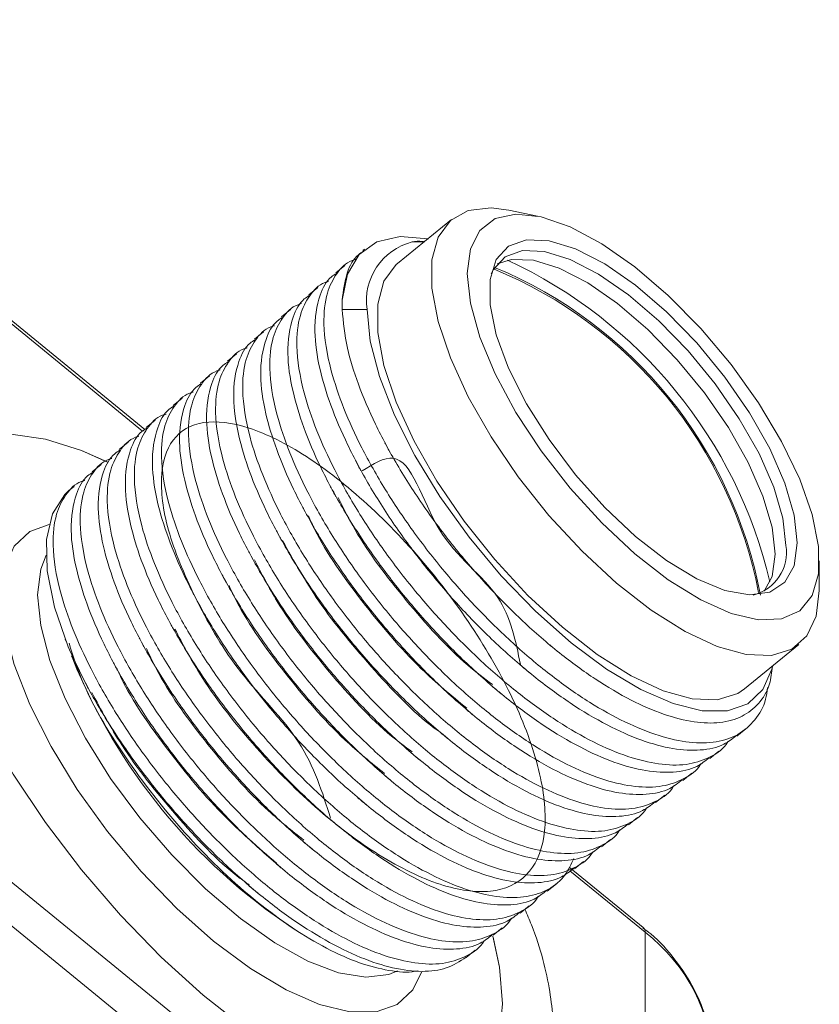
# Model space of a CAD drawing. Header units: millimetres. Extents: x 0 to 420, y 0 to 297.
# Tile 65 of 81: x 353 to 361, y 170 to 180. Entities that reach past the tile are written whole.
import ezdxf

# ---------------------------------------------------------------- set-up
doc = ezdxf.new("R2010")
doc.units = ezdxf.units.MM

msp = doc.modelspace()

# ---------------------------------------------------------------- linework, layer by layer
at = {"color": 8, "linetype": 'Continuous', "lineweight": 15}
for p, q in [((349.40036732, 179.70506806), (354.3212674, 175.68695232)), ((359.24096366, 170.77861554), (358.50542739, 171.37921092))]:
    msp.add_line(p, q, dxfattribs=at)
at = {"color": 7, "linetype": 'Continuous', "lineweight": 15}
for p, q in [((354.34394767, 175.70249294), (349.42971733, 179.71516257)), ((358.18897305, 177.79273879), (357.90611501, 177.85046346)), ((357.34674204, 177.75990861), (356.81640824, 177.32686942)), ((355.01600551, 169.65462615), (345.36399788, 177.5358843)), ((356.95935455, 177.53825092), (357.07905687, 177.54133842)), ((356.49501745, 177.46788313), (356.47760027, 177.45366129)), ((345.19031072, 177.24976308), (354.84231835, 169.36850493)), ((356.30081531, 177.30930915), (356.21243337, 177.23714169)), ((356.03565895, 177.09279816), (355.94726647, 177.0206221)), ((355.77049205, 176.87627857), (355.68211011, 176.80411111)), ((356.51860915, 176.8762926), (356.27407313, 176.8762926)), ((355.50532515, 176.65975898), (355.41694321, 176.58759152)), ((355.24015826, 176.44323938), (355.15177632, 176.37107192)), ((354.97499136, 176.22671979), (354.88660942, 176.15455233)), ((354.70982446, 176.0102002), (354.62144252, 175.93803273)), ((354.4446681, 175.79368921), (354.35627562, 175.72151314)), ((354.1795012, 175.57716961), (354.09111926, 175.50500215)), ((353.91433431, 175.36065002), (353.82595237, 175.28848256)), ((353.64916741, 175.14413042), (353.59970808, 175.10374487)), ((360.94686789, 174.12651699), (360.94686789, 174.41520404)), ((353.56220266, 173.6500845), (353.56924645, 173.63154678)), ((353.57097447, 173.63218342), (353.59233238, 173.5731075)), ((360.21596778, 173.16350214), (360.74630157, 173.59654133)), ((353.62440087, 173.48630811), (353.63619145, 173.45528572)), ((360.13987164, 172.69792413), (360.22825358, 172.7700916)), ((359.87470474, 172.48140454), (359.96308669, 172.553572)), ((359.60953785, 172.26488495), (359.69793033, 172.33706101)), ((359.34438149, 172.04837396), (359.43276343, 172.12054142)), ((359.07921459, 171.83185436), (359.16759653, 171.90402183)), ((358.81404769, 171.61533477), (358.90242963, 171.68750223)), ((358.54888079, 171.39881518), (358.63726274, 171.47098264)), ((359.22343057, 170.82496218), (358.49784623, 171.4174314)), ((358.2837139, 171.18229558), (358.37210637, 171.25447165)), ((358.018547, 170.96577599), (358.10693948, 171.03795205)), ((355.78668171, 170.82162574), (355.85753583, 170.7767778)), ((357.75339064, 170.749265), (357.84177258, 170.82143246)), ((359.24096366, 163.12089474), (359.24096366, 170.77861554)), ((357.4882132, 170.5327368), (357.57660568, 170.60491287))]:
    msp.add_line(p, q, dxfattribs=at)
at = {"color": 7, "linetype": 'Continuous', "lineweight": 15, "flags": 128}
for points in [[(360.94686789, 174.12651699), (360.9163325, 173.87442329), (360.8256957, 173.68031248), (360.67787089, 173.5504208), (360.47762068, 173.48891113), (360.23136718, 173.49776972), (359.947034, 173.57671166), (359.63376175, 173.72319376), (359.3016077, 173.93251785), (358.96126136, 174.19794695), (358.62365457, 174.51095047), (358.29963487, 174.86147954), (357.99962306, 175.23825521), (357.73326025, 175.62916852), (357.5091075, 176.02166335), (357.33436667, 176.40311493), (357.21465382, 176.76127719), (357.15382011, 177.08462261), (357.15382011, 177.36276799), (357.21465382, 177.586767), (357.33436667, 177.7494241), (357.5091075, 177.84551393), (357.73326025, 177.87194473), (357.90611501, 177.85046346)], [(357.49971929, 177.22994155), (357.53087108, 177.47080492), (357.62318322, 177.65210675), (357.77333137, 177.76727965), (357.97588385, 177.81216946), (358.22352293, 177.78514702), (358.50729766, 177.68718987), (358.81694529, 177.5218435), (359.14128109, 177.29508367), (359.46858298, 177.01509698), (359.78701823, 176.69201416), (360.08508074, 176.33750569), (360.35199673, 175.96438607), (360.57811457, 175.58614062), (360.75526831, 175.21643941), (360.87705163, 174.86864689), (360.93906545, 174.55533155), (360.93906545, 174.28781855), (360.87705163, 174.07577254), (360.75526831, 173.92686212), (360.57811457, 173.84646743), (360.35199673, 173.83749517), (360.08508074, 173.90027115), (359.78701823, 174.0325188), (359.46858298, 174.22946672), (359.14128109, 174.48399503), (358.81694529, 174.78689774), (358.50729766, 175.12723123), (358.22352293, 175.49270567), (357.97588385, 175.87009376), (357.77333137, 176.24576831), (357.62318322, 176.60614539), (357.53087108, 176.93820047), (357.49971929, 177.22994155)], [(356.27428914, 176.96828472), (356.32634576, 177.22378635), (356.44082187, 177.41645742), (356.61425615, 177.54048326), (356.84141713, 177.59210537), (357.11543487, 177.56977626), (357.11942828, 177.56897142)], [(360.73136578, 174.59117031), (360.70049322, 174.36853938), (360.60914519, 174.2054355), (360.46106224, 174.10853782), (360.26230297, 174.08181118), (360.02100699, 174.12635558), (359.74705775, 174.24033743), (359.45165575, 174.41910143), (359.14691296, 174.65531684), (358.84529431, 174.93932598), (358.55914882, 175.25949695), (358.30019331, 175.60271837), (358.079033, 175.95493703), (357.9047189, 176.30173866), (357.78438438, 176.62892428), (357.72296061, 176.92309522), (357.72296061, 177.17221229), (357.78438438, 177.36607751), (357.9047189, 177.49674703), (358.079033, 177.55887951), (358.30019331, 177.54992532), (358.55914882, 177.47025126), (358.84529431, 177.32311899), (359.14691296, 177.11456025), (359.45165575, 176.85310582), (359.74705775, 176.54945855), (360.02100699, 176.21605892), (360.26230297, 175.866543), (360.46106224, 175.51523054), (360.60914519, 175.17649701), (360.70049322, 174.86421865), (360.73136578, 174.59117031)], [(360.61982942, 174.56676604), (360.58979452, 174.83242063), (360.50092262, 175.13624695), (360.35684362, 175.46580994), (360.16346861, 175.80761188), (359.92870539, 176.14766446), (359.66216346, 176.47204364), (359.3747641, 176.76747038), (359.07826628, 177.02184837), (358.78481358, 177.22476295), (358.50641784, 177.36790704), (358.25447452, 177.445421), (358.03929905, 177.45413354), (357.86970014, 177.39368647), (357.75262673, 177.26655205), (357.73248053, 177.22560798)], [(360.21596778, 173.16350214), (360.1475371, 173.11738162), (359.94728689, 173.05587194), (359.70103339, 173.06473054), (359.41670021, 173.14367247), (359.10342795, 173.29015457), (358.77127391, 173.49947866), (358.43092757, 173.76490776), (358.09332078, 174.07791129), (357.76930107, 174.42844035), (357.46928927, 174.80521602), (357.20292646, 175.19612933), (356.97877371, 175.58862416), (356.80403288, 175.97007574), (356.68432002, 176.328238), (356.62348631, 176.65158342), (356.62348631, 176.92972881), (356.68432002, 177.15372781), (356.80403288, 177.31638491), (356.81640824, 177.32686942)], [(360.51376687, 174.48016164), (360.48373197, 174.74581623), (360.39486008, 175.04964255), (360.25078107, 175.37920554), (360.05740606, 175.72100749), (359.82264285, 176.06106006), (359.55610091, 176.38543924), (359.26870155, 176.68086599), (358.97220374, 176.93524397), (358.67875104, 177.13815855), (358.4003553, 177.28130264), (358.14841198, 177.35881661), (357.93323651, 177.36752914), (357.79145978, 177.3235259)], [(356.51860915, 176.8762926), (356.54895488, 176.56831916), (356.63908065, 176.22014374), (356.78623637, 175.84234318), (356.98595448, 175.44640209), (357.2321711, 175.04434292), (357.5173999, 174.64839049), (357.83297443, 174.27057188), (358.16931154, 173.92236379), (358.51618538, 173.61435265), (358.86306448, 173.35588621), (359.19939633, 173.15483263), (359.51497612, 173.01728797), (359.80020492, 172.9474385), (360.04641627, 172.94741013), (360.24613965, 173.01719095), (360.39329537, 173.1546742), (360.48341587, 173.35567119), (360.49124465, 173.388277)], [(355.32535284, 169.83925836), (354.91270885, 170.16388489), (354.50226177, 170.53590096), (354.10276233, 170.94737843), (353.72272946, 171.38953757), (353.37026064, 171.85295783), (353.05286853, 172.32776283), (352.7773177, 172.80383541), (352.54947711, 173.27103273), (352.37420944, 173.71938413), (352.25524732, 174.13934276), (352.19512484, 174.52195764), (352.19512484, 174.85907149), (352.25524732, 175.14350145), (352.37420944, 175.36918524), (352.54947711, 175.53131023), (352.7773177, 175.62642096), (353.05286853, 175.65249655), (353.37026064, 175.60897432), (353.72272946, 175.49678852), (353.98505145, 175.37925548)], [(353.97430927, 175.3845731), (353.72272946, 175.49678852), (353.37026064, 175.60897432), (353.05286853, 175.65249655), (352.7773177, 175.62642096), (352.54947711, 175.53131023), (352.37420944, 175.36918524), (352.25524732, 175.14350145), (352.19512484, 174.85907149), (352.19512484, 174.52195764), (352.25524732, 174.13934276), (352.37420944, 173.71938413), (352.54947711, 173.27103273), (352.7773177, 172.80383541), (353.05286853, 172.32776283), (353.37026064, 171.85295783), (353.72272946, 171.38953757), (354.10276233, 170.94737843), (354.50226177, 170.53590096), (354.91270885, 170.16388489), (355.32535284, 169.83925836)], [(353.59233238, 173.5731075), (353.45908512, 173.96368057), (353.38783061, 174.31824926), (353.38073413, 174.62602606), (353.43800643, 174.87766029), (353.55791421, 175.06548757), (353.59970808, 175.10374487)], [(360.40764638, 174.11953899), (360.48373197, 174.26355649), (360.51376687, 174.48016164)], [(357.8444331, 170.07762381), (357.81429283, 170.43844949), (357.75111998, 170.74205734)], [(357.75389113, 170.73114071), (357.81429283, 170.43844949), (357.8444331, 170.07762381)], [(357.8444331, 170.07762381), (357.81429283, 169.76601965)], [(357.81429283, 169.76601965), (357.8444331, 170.07762381), (357.8444331, 170.07762381)]]:
    msp.add_lwpolyline(points, dxfattribs=at)
at = {"color": 8, "linetype": 'Continuous', "lineweight": 15, "flags": 128}
for points in [[(357.05188269, 170.38848553), (356.96786821, 170.21338053), (356.81484881, 170.07042702), (356.60717548, 169.99786443), (356.35115972, 169.9978984), (356.05456708, 170.07053221), (355.72642752, 170.21354527), (355.37669824, 170.42260932), (355.01600551, 170.6913659), (354.65531805, 171.01164569), (354.30558877, 171.37371809), (353.97744394, 171.76658802), (353.68085657, 172.1783099), (353.42483554, 172.59637487), (353.21716221, 173.00808495), (353.06414808, 173.40092734), (352.97043456, 173.76297007), (352.93888238, 174.08320619), (352.97043456, 174.35191071), (353.06414808, 174.56091162), (353.21716221, 174.70386943), (353.40459452, 174.77295939)], [(353.37640881, 174.47073963), (353.32297188, 174.33529128), (353.29243121, 174.08320619)], [(353.29243121, 174.08320619), (353.32297188, 173.7812414), (353.41360867, 173.4391133), (353.56142821, 173.06781596), (353.76168369, 172.67927704), (354.00793192, 172.28598787), (354.2922651, 171.90059052), (354.60554262, 171.53546915), (354.9376914, 171.20236288), (355.27803774, 170.91197863), (355.6156498, 170.6736384), (355.93966423, 170.49502114), (356.23967604, 170.38185304), (356.50604412, 170.33776984), (356.73019687, 170.36420494), (356.81710894, 170.39990138)]]:
    msp.add_lwpolyline(points, dxfattribs=at)
at = {"color": 7, "linetype": 'Continuous', "lineweight": 15}
for centre, radius, start, end in [((357.10593455, 176.96294714), 0.59368353, 104.294099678, 188.392923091), ((355.93336441, 173.136205), 4.65657325, 13.352484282, 65.113624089), ((356.12253504, 173.28896567), 4.30792632, 10.924147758, 67.698778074), ((356.10104089, 173.27676371), 4.34470221, 10.667536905, 67.45933098), ((360.19579945, 174.49807639), 0.42955754, 284.026799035, 9.201550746), ((358.99814899, 175.6387304), 5.78947488, 202.156662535, 236.309404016), ((359.18623039, 170.7843995), 0.05503803, 353.967642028, 47.475957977), ((358.20466932, 169.42696383), 1.70319356, 1.273309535, 52.523072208)]:
    msp.add_arc(centre, radius, start, end, dxfattribs=at)
for points, knots in [([(357.07806115, 177.54052337), (357.0743672, 177.54148323), (357.02747161, 177.55366891), (356.99201669, 177.54564385), (356.95935455, 177.53825092)], [0, 0, 0, 0, 0.0787696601, 1, 1, 1, 1]), ([(356.48303721, 177.44681747), (356.46633048, 177.43633023), (356.39280409, 177.39017585), (356.31101642, 177.23872655), (356.28689674, 177.06112099), (356.27428914, 176.96828472)], [0, 0, 0, 0, 0.1230668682, 0.5416179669, 1, 1, 1, 1]), ([(360.43959369, 173.17640359), (360.43473127, 173.13688608), (360.41874285, 173.006946), (360.32091079, 172.84999877), (360.16108578, 172.70571027), (359.94312861, 172.63236972), (359.68288268, 172.62833597), (359.3804382, 172.6941225), (359.05030564, 172.82638799), (358.69574445, 173.02385033), (358.33328599, 173.27741017), (357.96633246, 173.58417759), (357.6110236, 173.92923127), (357.27129888, 174.3092458), (356.96271772, 174.70648861), (356.68872225, 175.11708175), (356.46107496, 175.52123592), (356.281935, 175.91458539), (356.14113151, 176.33350428), (356.08020519, 176.72371658), (356.11396989, 177.03441713), (356.21635477, 177.23492923), (356.31475375, 177.34202186), (356.39515434, 177.36472164), (356.40659863, 177.36795275)], [0, 0, 0, 0, 0.0203038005, 0.0667622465, 0.114567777, 0.1610266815, 0.2088326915, 0.2552898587, 0.3030950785, 0.3495531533, 0.3973585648, 0.4438156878, 0.491620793, 0.538078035, 0.5858828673, 0.6323412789, 0.6801470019, 0.726604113, 0.7744083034, 0.8419556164, 0.8978009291, 0.9442593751, 0.9920658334, 1, 1, 1, 1]), ([(356.21787031, 177.23029788), (356.20113564, 177.21983981), (356.12748636, 177.17381389), (356.03838645, 176.99929102), (355.9894947, 176.70038635), (356.04211724, 176.31941271), (356.15615163, 175.94021831), (356.31962931, 175.55600866), (356.53662584, 175.15092009), (356.79711, 174.74350161), (357.09951163, 174.33897159), (357.42963582, 173.95587647), (357.78419833, 173.59826178), (358.14665369, 173.28257606), (358.51362391, 173.01239788), (358.86893358, 172.80085416), (359.20857565, 172.65017141), (359.51754727, 172.56656412), (359.79001952, 172.55383665), (360.00012674, 172.59705158), (360.09578605, 172.67378048), (360.13442943, 172.70477655)], [0, 0, 0, 0, 0.016018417, 0.0704970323, 0.1474734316, 0.2111158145, 0.2640600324, 0.3185398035, 0.3714845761, 0.4259644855, 0.4789073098, 0.5333856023, 0.5863294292, 0.6408086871, 0.6937522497, 0.7482303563, 0.8011732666, 0.8556518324, 0.9085960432, 0.9630756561, 1, 1, 1, 1]), ([(360.05301226, 172.64810864), (360.05215998, 172.64647197), (360.01516282, 172.57542407), (359.89109567, 172.49431104), (359.67928092, 172.41444965), (359.41736957, 172.41218393), (359.11536598, 172.47750236), (358.78511398, 172.60989485), (358.43058402, 172.80732323), (358.06811857, 173.06089355), (357.70116152, 173.36765349), (357.34587418, 173.71272672), (357.00612848, 174.09272301), (356.69754721, 174.48996584), (356.42357311, 174.90057714), (356.19590324, 175.30471212), (356.01677017, 175.69806754), (355.87596043, 176.11698111), (355.81505717, 176.50721264), (355.84879918, 176.81789434), (355.95118888, 177.01841047), (356.04958682, 177.12550224), (356.12998744, 177.14820204), (356.14143173, 177.15143315)], [0, 0, 0, 0, 0.0012064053, 0.0523700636, 0.1020925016, 0.1532566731, 0.2029772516, 0.2541405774, 0.3038621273, 0.3550256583, 0.4047461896, 0.4559093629, 0.5056300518, 0.5567929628, 0.6065148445, 0.6576787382, 0.7073992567, 0.7585614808, 0.8308536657, 0.8906218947, 0.9403438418, 0.9915084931, 1, 1, 1, 1]), ([(359.78784536, 172.43158905), (359.78699309, 172.42995238), (359.74999592, 172.35890447), (359.62592885, 172.27779151), (359.41411375, 172.19792983), (359.1522037, 172.1956652), (358.85019539, 172.26097959), (358.51996151, 172.39338723), (358.16542564, 172.59081053), (357.80296629, 172.84438613), (357.43599073, 173.15113047), (357.08070833, 173.49620801), (356.7409613, 173.87620318), (356.43238039, 174.27344631), (356.1584062, 174.68405753), (355.93073634, 175.08819253), (355.75160331, 175.48154798), (355.61079335, 175.90046137), (355.5498912, 176.29069381), (355.58362969, 176.60137265), (355.68603001, 176.80189738), (355.78439974, 176.90896629), (355.86482728, 176.93168795), (355.87627537, 176.93492216)], [0, 0, 0, 0, 0.0012064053, 0.0523700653, 0.1020925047, 0.1532566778, 0.2029772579, 0.254140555, 0.3038621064, 0.3550256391, 0.4047462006, 0.4559093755, 0.5056300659, 0.5567929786, 0.6065148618, 0.6576787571, 0.7073992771, 0.7585615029, 0.83085369, 0.8906219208, 0.9403438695, 0.9915085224, 1, 1, 1, 1]), ([(355.95270341, 177.01377828), (355.93596874, 177.00332022), (355.86231946, 176.95729429), (355.77321955, 176.78277142), (355.7243278, 176.48386676), (355.77695034, 176.10289312), (355.89098473, 175.72369872), (356.05446242, 175.33948907), (356.27145895, 174.93440049), (356.5319431, 174.52698201), (356.83434473, 174.122452), (357.16446892, 173.73935688), (357.51903143, 173.38174218), (357.8814868, 173.06605647), (358.24845698, 172.79587827), (358.60376678, 172.58433465), (358.94340839, 172.43365152), (359.25238177, 172.35004567), (359.52484757, 172.33731287), (359.73497689, 172.38054595), (359.83062409, 172.45726492), (359.86926253, 172.48825696)], [0, 0, 0, 0, 0.016018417, 0.0704970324, 0.1474734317, 0.2111158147, 0.2640600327, 0.3185398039, 0.3714845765, 0.425964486, 0.4789073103, 0.5333856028, 0.5863294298, 0.6408086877, 0.6937522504, 0.7482303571, 0.8011732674, 0.8556518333, 0.9085960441, 0.9630756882, 1, 1, 1, 1]), ([(356.27407313, 176.8762926), (356.28581932, 176.75427241), (356.307276, 176.53137898), (356.42746964, 176.14525726), (356.59089846, 175.76049274), (356.80852715, 175.35484691), (357.06836481, 174.94860305), (357.36929638, 174.54637835), (357.69593031, 174.16796966), (358.04494065, 173.81693838), (358.39980883, 173.50911011), (358.75825126, 173.24707494), (359.10274775, 173.04477035), (359.42950784, 172.90347078), (359.72372166, 172.82904639), (359.98316136, 172.8217163), (360.19679004, 172.88183009), (360.35795336, 173.01265976), (360.46469881, 173.17325172), (360.4802952, 173.32406023), (360.48654001, 173.38444408)], [0, 0, 0, 0, 0.0674867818, 0.1232776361, 0.1806856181, 0.2364767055, 0.293888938, 0.3495285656, 0.4068091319, 0.4620149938, 0.5188222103, 0.5740316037, 0.6308764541, 0.685527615, 0.7417648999, 0.7963862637, 0.8526127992, 0.9068685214, 0.96271008, 1, 1, 1, 1]), ([(355.68754705, 176.79726729), (355.67080843, 176.786806), (355.59714166, 176.7407658), (355.50805829, 176.56625641), (355.45916144, 176.26734767), (355.51177804, 175.88636889), (355.62583545, 175.50719389), (355.78929215, 175.12296652), (356.00628866, 174.71787789), (356.2667939, 174.31047737), (356.56917308, 173.90592822), (356.89930329, 173.52283837), (357.25386417, 173.16522227), (357.61632009, 172.84953703), (357.98328972, 172.57935837), (358.33860118, 172.36781614), (358.67823684, 172.21712796), (358.9872329, 172.13354103), (359.25967576, 172.12078916), (359.46981079, 172.16402702), (359.56545742, 172.24074552), (359.60409564, 172.27173737)], [0, 0, 0, 0, 0.0160183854, 0.0704970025, 0.1474734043, 0.2111157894, 0.2640600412, 0.3185397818, 0.3714845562, 0.4259644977, 0.4789072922, 0.5333855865, 0.5863294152, 0.6408086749, 0.6937522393, 0.7482303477, 0.8011732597, 0.8556518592, 0.9085960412, 0.963075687, 1, 1, 1, 1]), ([(359.52267846, 172.21506946), (359.52182975, 172.21343569), (359.48498618, 172.14251219), (359.36069387, 172.06121677), (359.14896116, 171.98142171), (358.88704985, 171.9791565), (358.585025, 172.04445699), (358.25479555, 172.17686842), (357.90025846, 172.3742907), (357.53779955, 172.62786667), (357.17082347, 172.93461057), (356.81554272, 173.27968952), (356.47578976, 173.65967949), (356.16723151, 174.05694195), (355.89323444, 174.46753368), (355.66557071, 174.87167401), (355.48643616, 175.26502817), (355.34562615, 175.68394153), (355.28472649, 176.074176), (355.31845661, 176.38484794), (355.4208822, 176.58539343), (355.51923219, 176.69244618), (355.59966031, 176.7151683), (355.61110848, 176.71840257)], [0, 0, 0, 0, 0.0012063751, 0.0523700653, 0.1020925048, 0.1532566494, 0.2029772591, 0.2541405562, 0.3038621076, 0.3550256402, 0.4047462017, 0.4559093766, 0.5056300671, 0.5567929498, 0.6065148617, 0.657678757, 0.707399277, 0.7585615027, 0.8308536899, 0.8906219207, 0.9403438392, 0.9915085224, 1, 1, 1, 1]), ([(355.42238016, 176.5807477), (355.40564153, 176.57028641), (355.33197477, 176.52424621), (355.2428914, 176.34973681), (355.19399455, 176.05082807), (355.24661115, 175.6698493), (355.36066853, 175.29067428), (355.52412532, 174.90644699), (355.74112149, 174.50135807), (356.00162802, 174.09395865), (356.30400249, 173.68940534), (356.63415082, 173.30633083), (356.98870578, 172.94870956), (357.35116781, 172.63302962), (357.71811894, 172.36283538), (358.0734353, 172.1512974), (358.41306975, 172.00060821), (358.72206572, 171.91702121), (358.99451014, 171.90427061), (359.20463963, 171.94750392), (359.30029678, 172.02423103), (359.33893927, 172.05522638)], [0, 0, 0, 0, 0.0160183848, 0.0704970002, 0.1474733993, 0.2111157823, 0.2640600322, 0.318539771, 0.3714845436, 0.4259644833, 0.478907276, 0.5333856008, 0.5863294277, 0.6408086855, 0.6937522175, 0.7482303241, 0.8011732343, 0.8556518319, 0.9085960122, 0.9630756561, 1, 1, 1, 1]), ([(359.25751156, 171.99854986), (359.25666285, 171.9969161), (359.21981928, 171.9259926), (359.09552697, 171.84469717), (358.88379427, 171.76490211), (358.62188295, 171.76263691), (358.31985811, 171.8279374), (357.98962865, 171.96034883), (357.63509156, 172.15777111), (357.27263266, 172.41134709), (356.90565655, 172.71809096), (356.55037592, 173.06317), (356.21062252, 173.44315961), (355.90206591, 173.84042345), (355.62806286, 174.25100999), (355.40042188, 174.65516963), (355.22126441, 175.04850437), (355.0804612, 175.46742359), (355.01955911, 175.857656), (355.05328981, 176.16832843), (355.15571527, 176.36887382), (355.2540653, 176.47592659), (355.33449341, 176.4986487), (355.34594158, 176.50188297)], [0, 0, 0, 0, 0.0012063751, 0.0523700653, 0.1020925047, 0.1532566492, 0.2029772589, 0.2541405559, 0.3038621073, 0.3550256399, 0.4047462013, 0.4559093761, 0.5056300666, 0.5567929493, 0.6065148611, 0.6576787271, 0.7073992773, 0.758561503, 0.83085369, 0.8906219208, 0.9403438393, 0.9915085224, 1, 1, 1, 1]), ([(355.15721326, 176.3642281), (355.14047467, 176.35376684), (355.06680806, 176.30772678), (354.97772062, 176.13321397), (354.92884643, 175.83432406), (354.98144052, 175.45332651), (355.09550259, 175.07415549), (355.25895818, 174.68992719), (355.47595466, 174.28483853), (355.73646112, 173.87743905), (356.03883557, 173.47288573), (356.36898401, 173.08981131), (356.72353855, 172.73218968), (357.08600217, 172.41651109), (357.45294751, 172.14631185), (357.80828601, 171.93479257), (358.14789932, 171.78408554), (358.45689521, 171.70049858), (358.72936108, 171.68776572), (358.93946991, 171.73098199), (359.03512907, 171.80771076), (359.07377238, 171.83870678)], [0, 0, 0, 0, 0.0160183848, 0.0704970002, 0.1474734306, 0.2111157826, 0.2640600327, 0.3185397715, 0.3714845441, 0.4259644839, 0.4789072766, 0.5333856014, 0.5863294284, 0.6408086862, 0.6937522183, 0.7482303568, 0.8011732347, 0.8556518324, 0.9085960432, 0.9630756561, 1, 1, 1, 1]), ([(358.99234467, 171.78203027), (358.99149595, 171.7803965), (358.95465233, 171.70947298), (358.83037897, 171.62819306), (358.61862346, 171.5483793), (358.35671256, 171.54611432), (358.05470892, 171.61143256), (357.72445684, 171.74382502), (357.3699273, 171.94125374), (357.00746025, 172.1948227), (356.640509, 172.50158771), (356.28519952, 172.84664204), (355.94547497, 173.2266564), (355.63689376, 173.62389925), (355.3628983, 174.03449239), (355.13525101, 174.43864655), (354.95611104, 174.83199603), (354.81530755, 175.25091492), (354.75438124, 175.64112721), (354.78814594, 175.95182776), (354.89053082, 176.15233986), (354.9889298, 176.25943249), (355.06933039, 176.28213228), (355.08077468, 176.28536338)], [0, 0, 0, 0, 0.00120637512, 0.05237003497, 0.10209250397, 0.15325664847, 0.20297722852, 0.25414055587, 0.3038621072, 0.35502563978, 0.40474617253, 0.45590937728, 0.50563003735, 0.55679294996, 0.60651486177, 0.65767872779, 0.70739924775, 0.75856147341, 0.83085368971, 0.8906218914, 0.94034384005, 0.99150849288, 1, 1, 1, 1]), ([(358.72718831, 171.56551928), (358.72633603, 171.56388261), (358.68933887, 171.4928347), (358.56527172, 171.41172167), (358.35345697, 171.33186028), (358.09154562, 171.32959456), (357.78954205, 171.39491301), (357.45928994, 171.52730541), (357.1047604, 171.72473415), (356.74229336, 171.97830311), (356.3753421, 172.28506812), (356.02003262, 172.63012245), (355.68030807, 173.01013681), (355.37172684, 173.40737964), (355.09773146, 173.81797284), (354.87008389, 174.22212677), (354.69094496, 174.61547711), (354.55013698, 175.03439217), (354.48923309, 175.42462317), (354.52297526, 175.735305), (354.62536492, 175.9358211), (354.72376287, 176.04291287), (354.80416349, 176.06561268), (354.81560778, 176.06884379)], [0, 0, 0, 0, 0.00120640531, 0.05237006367, 0.10209250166, 0.15325667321, 0.20297725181, 0.25414057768, 0.30386212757, 0.35502565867, 0.40474618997, 0.45590939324, 0.50563005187, 0.55679296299, 0.60651487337, 0.6576787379, 0.70739925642, 0.7585614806, 0.83085366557, 0.89062189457, 0.94034384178, 0.99150849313, 1, 1, 1, 1]), ([(354.89204636, 176.14770851), (354.87531169, 176.13725045), (354.80166241, 176.09122453), (354.71256239, 175.91670156), (354.66367128, 175.61779744), (354.7162918, 175.23682208), (354.83033228, 174.85763293), (354.99378763, 174.47340438), (355.21080548, 174.06833388), (355.47128964, 173.66091544), (355.77366994, 173.25636721), (356.10381678, 172.87329143), (356.45837174, 172.51567017), (356.82083525, 172.19999147), (357.18778062, 171.92979226), (357.54311911, 171.71827298), (357.88273243, 171.56756595), (358.19172831, 171.48397899), (358.46419418, 171.47124612), (358.67430301, 171.5144624), (358.76996217, 171.59119116), (358.80860548, 171.62218719)], [0, 0, 0, 0, 0.016018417, 0.0704970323, 0.1474734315, 0.2111158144, 0.2640600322, 0.318539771, 0.3714845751, 0.4259644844, 0.4789072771, 0.5333856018, 0.5863294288, 0.6408086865, 0.6937522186, 0.748230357, 0.8011732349, 0.8556518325, 0.9085960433, 0.9630756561, 1, 1, 1, 1]), ([(354.62687946, 175.93118892), (354.61014479, 175.92073085), (354.53649551, 175.87470493), (354.4473956, 175.70018206), (354.39850385, 175.40127739), (354.45112639, 175.02030375), (354.56516078, 174.64110935), (354.72863847, 174.2568997), (354.945635, 173.85181113), (355.20611915, 173.44439265), (355.50852078, 173.03986263), (355.83864497, 172.65676751), (356.19320748, 172.29915282), (356.55566285, 171.98346711), (356.92263303, 171.7132889), (357.27794283, 171.50174529), (357.61758444, 171.35106215), (357.92655782, 171.26745631), (358.19902362, 171.2547235), (358.40915294, 171.29795659), (358.50480014, 171.37467556), (358.54343858, 171.4056676)], [0, 0, 0, 0, 0.016018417, 0.0704970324, 0.1474734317, 0.2111158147, 0.2640600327, 0.3185398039, 0.3714845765, 0.425964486, 0.4789073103, 0.5333856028, 0.5863294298, 0.6408086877, 0.6937522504, 0.7482303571, 0.8011732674, 0.8556518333, 0.9085960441, 0.9630756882, 1, 1, 1, 1]), ([(358.5422532, 171.50223109), (358.51736163, 171.44655661), (358.45980385, 171.31781828), (358.30306976, 171.1918892), (358.08747913, 171.1162468), (357.82659155, 171.11283717), (357.52431692, 171.17845844), (357.19413841, 171.31076882), (356.839589, 171.50821894), (356.47712881, 171.76178336), (356.11017037, 172.06854487), (355.75488341, 172.41361767), (355.41513762, 172.79361408), (355.10655637, 173.19085688), (354.83258227, 173.60146818), (354.6049124, 174.00560317), (354.42577932, 174.39895859), (354.28496958, 174.81787215), (354.22406632, 175.20810368), (354.25780833, 175.51878538), (354.36019803, 175.71930151), (354.45859597, 175.82639328), (354.53899659, 175.84909308), (354.55044089, 175.85232419)], [0, 0, 0, 0, 0.0375672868, 0.0868683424, 0.1347806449, 0.1840821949, 0.2319927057, 0.2812934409, 0.3292048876, 0.3785058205, 0.4264162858, 0.4757168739, 0.5236274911, 0.5729278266, 0.6208395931, 0.6701408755, 0.7180513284, 0.7673510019, 0.8370114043, 0.8946037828, 0.9425156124, 0.9918176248, 1, 1, 1, 1]), ([(356.16123022, 171.89470028), (356.08135637, 172.14925542), (355.92210931, 172.65677018), (355.24960146, 173.30014043), (354.83649503, 174.02786599), (354.55354959, 174.69151724), (354.47342214, 175.24887499), (354.58902694, 175.63375811), (354.89194192, 175.80675533), (355.3506098, 175.75177598), (355.91237812, 175.47147562), (356.52653998, 174.99303754), (357.124242, 174.36439836), (357.64518902, 173.64715248), (358.03760225, 172.91271489), (358.25603347, 172.2360532), (358.28182436, 171.68132276), (358.10831643, 171.3044405), (357.7515937, 171.14359837), (357.24739364, 171.21300987), (356.64598875, 171.50293674), (356.00290972, 171.98761596), (355.39125536, 172.60978344), (354.90889377, 173.22853682), (354.71271213, 173.60311494), (354.63774281, 173.74625711)], [0, 0, 0, 0, 0.0447970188, 0.0893132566, 0.1329752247, 0.1776130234, 0.2214503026, 0.2657255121, 0.3101746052, 0.353875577, 0.3985268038, 0.4422863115, 0.4866547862, 0.5310237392, 0.574783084, 0.6194341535, 0.6631354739, 0.7075843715, 0.7518595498, 0.7956967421, 0.8403344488, 0.8839963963, 0.9285127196, 0.9726816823, 1, 1, 1, 1]), ([(354.36171257, 175.71466932), (354.3449779, 175.70421126), (354.27132863, 175.65818535), (354.18222828, 175.48366211), (354.13333901, 175.18475954), (354.18595379, 174.80377928), (354.30001158, 174.42460459), (354.46346818, 174.04037714), (354.68046471, 173.63528853), (354.94096994, 173.227888), (355.24334913, 172.82333885), (355.57347934, 172.440249), (355.92804022, 172.08263291), (356.29049614, 171.76694767), (356.65746577, 171.49676901), (357.01277723, 171.28522677), (357.35241289, 171.1345386), (357.66140895, 171.05095167), (357.93385181, 171.0381998), (358.14398684, 171.08143765), (358.23963347, 171.15815615), (358.27827168, 171.189148)], [0, 0, 0, 0, 0.016018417, 0.0704970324, 0.1474734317, 0.2111158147, 0.2640600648, 0.3185398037, 0.3714845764, 0.4259645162, 0.478907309, 0.5333856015, 0.5863294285, 0.6408086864, 0.6937522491, 0.7482303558, 0.8011732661, 0.8556518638, 0.9085960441, 0.9630756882, 1, 1, 1, 1]), ([(358.19685451, 171.13248009), (358.19600224, 171.13084342), (358.15900507, 171.05979551), (358.03493801, 170.97868255), (357.8231229, 170.89882087), (357.56121286, 170.89655624), (357.25920454, 170.96187063), (356.92897066, 171.09427827), (356.57443479, 171.29170157), (356.21197544, 171.54527717), (355.84499988, 171.85202151), (355.48971748, 172.19709905), (355.14997046, 172.57709422), (354.84138954, 172.97433735), (354.56741535, 173.38494857), (354.33974549, 173.78908357), (354.16061246, 174.18243902), (354.0198025, 174.60135241), (353.95890036, 174.99158485), (353.99263884, 175.30226369), (354.09503916, 175.50278842), (354.1934089, 175.60985733), (354.27383644, 175.63257899), (354.28528453, 175.6358132)], [0, 0, 0, 0, 0.0012064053, 0.0523700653, 0.1020925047, 0.1532566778, 0.2029772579, 0.254140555, 0.3038621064, 0.3550256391, 0.4047462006, 0.4559093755, 0.5056300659, 0.5567929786, 0.6065148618, 0.6576787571, 0.7073992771, 0.7585615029, 0.83085369, 0.8906219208, 0.9403438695, 0.9915085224, 1, 1, 1, 1]), ([(354.09655621, 175.49815833), (354.07981758, 175.48769704), (354.00615081, 175.44165685), (353.91706744, 175.26714745), (353.86817059, 174.96823871), (353.9207872, 174.58725993), (354.03484458, 174.20808492), (354.19830137, 173.82385763), (354.41529754, 173.4187687), (354.67580407, 173.01136928), (354.97817854, 172.60681597), (355.30832687, 172.22374147), (355.66288183, 171.86612019), (356.02534386, 171.55044026), (356.39229498, 171.28024601), (356.74761137, 171.06870806), (357.08724571, 170.91801877), (357.39624213, 170.83443214), (357.66868489, 170.82168019), (357.87881995, 170.86491806), (357.97446657, 170.94163656), (358.01310479, 170.97262841)], [0, 0, 0, 0, 0.0160183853, 0.0704970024, 0.1474734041, 0.211115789, 0.2640600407, 0.3185397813, 0.3714845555, 0.425964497, 0.4789072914, 0.5333856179, 0.5863294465, 0.6408087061, 0.6937522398, 0.7482303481, 0.80117326, 0.8556518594, 0.9085960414, 0.9630756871, 1, 1, 1, 1]), ([(356.69367135, 175.57245157), (356.70229529, 175.55598954), (356.71954345, 175.52306491), (356.73694351, 175.48982366), (356.74564369, 175.47320275)], [0, 0, 0, 0, 0.4999915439, 1, 1, 1, 1]), ([(357.93168761, 170.9159605), (357.9308389, 170.91432673), (357.89399533, 170.84340323), (357.76970302, 170.76210781), (357.55797031, 170.68231275), (357.296059, 170.68004754), (356.99403416, 170.74534803), (356.6638047, 170.87775946), (356.30926761, 171.07518175), (355.9468087, 171.32875772), (355.57983263, 171.63550161), (355.22455187, 171.98058056), (354.88479891, 172.36057053), (354.57624066, 172.75783299), (354.30224359, 173.16842472), (354.07457986, 173.57256505), (353.89544531, 173.96591921), (353.7546353, 174.38483257), (353.69373565, 174.77506705), (353.72746576, 175.08573898), (353.82989135, 175.28628447), (353.92824135, 175.39333722), (354.00866946, 175.41605934), (354.02011763, 175.41929361)], [0, 0, 0, 0, 0.0012063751, 0.0523700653, 0.1020925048, 0.1532566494, 0.2029772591, 0.2541405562, 0.3038621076, 0.3550256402, 0.4047462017, 0.4559093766, 0.5056300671, 0.5567929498, 0.6065148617, 0.657678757, 0.707399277, 0.7585615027, 0.8308536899, 0.8906219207, 0.9403438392, 0.9915085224, 1, 1, 1, 1]), ([(356.40650907, 175.39748791), (356.4152431, 175.38081922), (356.43271109, 175.34748201), (356.45037953, 175.31372709), (356.4592137, 175.29684971)], [0, 0, 0, 0, 0.5000023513, 1, 1, 1, 1]), ([(358.02046468, 173.39998853), (357.97364803, 173.63273482), (357.87329489, 174.13163474), (357.14730217, 174.60428131), (356.92256697, 175.5794255), (356.57810597, 175.36363908), (356.46975042, 175.2957601)], [0, 0, 0, 0, 0.2648546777, 0.5677253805, 0.8640213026, 1, 1, 1, 1]), ([(357.66652072, 170.6994409), (357.665672, 170.69780714), (357.62882844, 170.62688364), (357.50453575, 170.5455879), (357.29280471, 170.46579424), (357.03088725, 170.46352384), (356.72888525, 170.52884342), (356.39863317, 170.66123589), (356.044102, 170.85866323), (355.68164147, 171.11223784), (355.3146658, 171.41898208), (354.95938502, 171.764061), (354.61963177, 172.14405073), (354.31107471, 172.5413142), (354.03707329, 172.95190211), (353.8094262, 173.35605647), (353.6302914, 173.74941039), (353.4894635, 174.16830876), (353.4285686, 174.55854737), (353.46230263, 174.86922244), (353.56471204, 175.06975478), (353.66310568, 175.17684299), (353.74350642, 175.19954289), (353.75495073, 175.20277402)], [0, 0, 0, 0, 0.00120637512, 0.05237006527, 0.1020925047, 0.15325664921, 0.20297722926, 0.25414055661, 0.30386210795, 0.35502564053, 0.40474620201, 0.45590937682, 0.50563006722, 0.55679294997, 0.60651486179, 0.65767872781, 0.70739924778, 0.75856150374, 0.8308536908, 0.89062192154, 0.94034384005, 0.99150849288, 1, 1, 1, 1]), ([(353.83138931, 175.28163874), (353.81465069, 175.27117745), (353.74098392, 175.22513725), (353.65190055, 175.05062785), (353.6030037, 174.75171911), (353.65562031, 174.37074034), (353.76967769, 173.99156533), (353.93313448, 173.60733803), (354.15013064, 173.20224911), (354.41063718, 172.79484969), (354.71301164, 172.39029638), (355.04315997, 172.00722187), (355.39771493, 171.6496006), (355.76017696, 171.33392066), (356.12712809, 171.06372642), (356.48244445, 170.85218845), (356.8220789, 170.70149925), (357.13107487, 170.61791225), (357.40351929, 170.60516165), (357.61364878, 170.64839496), (357.70930594, 170.72512207), (357.74794843, 170.75611742)], [0, 0, 0, 0, 0.0160183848, 0.0704970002, 0.1474733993, 0.2111157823, 0.2640600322, 0.318539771, 0.3714845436, 0.4259644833, 0.478907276, 0.5333856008, 0.5863294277, 0.6408086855, 0.6937522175, 0.7482303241, 0.8011732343, 0.8556518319, 0.9085960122, 0.9630756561, 1, 1, 1, 1]), ([(356.16218379, 175.1415889), (356.17081272, 175.1251048), (356.18806982, 175.09213805), (356.20550309, 175.05886148), (356.21421934, 175.04222394)], [0, 0, 0, 0, 0.500022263, 1, 1, 1, 1]), ([(357.74529844, 173.20365969), (357.66531378, 173.26459845), (357.37190878, 173.48813803), (356.89561093, 174.01890896), (356.45239944, 174.59862196), (356.2866169, 174.9318201), (356.23439188, 175.0367846)], [0, 0, 0, 0, 0.1332524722, 0.4888054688, 0.838962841, 1, 1, 1, 1]), ([(355.87620162, 174.96442721), (355.88493404, 174.94774726), (355.90239765, 174.91438973), (355.92008101, 174.88062931), (355.92892206, 174.8637503)], [0, 0, 0, 0, 0.500035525, 1, 1, 1, 1]), ([(357.49407688, 172.97320264), (357.34395564, 173.09701307), (356.97959367, 173.39751559), (356.46324491, 174.01190677), (356.08364007, 174.54392742), (355.96440454, 174.81117848), (355.94379989, 174.85736115)], [0, 0, 0, 0, 0.2430336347, 0.589871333, 0.9291271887, 1, 1, 1, 1]), ([(355.63040646, 174.71127251), (355.63905296, 174.69475398), (355.65634522, 174.66171836), (355.67381358, 174.62837302), (355.68254738, 174.61170108)], [0, 0, 0, 0, 0.5000216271, 1, 1, 1, 1]), ([(355.34631563, 174.53051914), (355.35502283, 174.51390325), (355.37243694, 174.48067203), (355.3900574, 174.44700898), (355.39886748, 174.43017774)], [0, 0, 0, 0, 0.5000084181, 1, 1, 1, 1]), ([(357.2176041, 172.75007799), (357.21725112, 172.75032313), (357.00760655, 172.89591831), (356.58621832, 173.33645451), (356.04651899, 173.97919419), (355.80250518, 174.41360653), (355.69142983, 174.61135149)], [0, 0, 0, 0, 0.0005929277, 0.3521570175, 0.7051011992, 1, 1, 1, 1]), ([(356.9590964, 172.54507597), (356.89222756, 172.59496021), (356.61247815, 172.80365363), (356.14279144, 173.31809094), (355.67272972, 173.92451939), (355.48693383, 174.2901191), (355.41807064, 174.42562457)], [0, 0, 0, 0, 0.1088981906, 0.4555814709, 0.7982173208, 1, 1, 1, 1]), ([(355.09902427, 174.28021197), (355.10767949, 174.26367815), (355.12498894, 174.23061238), (355.14247523, 174.19723123), (355.15121787, 174.18054161)], [0, 0, 0, 0, 0.50002854, 1, 1, 1, 1]), ([(356.69090547, 172.33227721), (356.55979968, 172.43831581), (356.21443435, 172.71764791), (355.70905036, 173.30927022), (355.31853969, 173.84573632), (355.19145963, 174.12150108), (355.16709143, 174.17438027)], [0, 0, 0, 0, 0.2167692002, 0.5710241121, 0.9177418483, 1, 1, 1, 1]), ([(354.81593442, 174.0976047), (354.82464246, 174.08097347), (354.84205809, 174.04771187), (354.85969108, 174.01403045), (354.86850735, 173.99719017)], [0, 0, 0, 0, 0.5000128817, 1, 1, 1, 1]), ([(354.56727328, 173.84983966), (354.57594923, 173.83327125), (354.59330048, 173.80013565), (354.6108117, 173.76668669), (354.61956699, 173.74996283)], [0, 0, 0, 0, 0.5000182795, 1, 1, 1, 1]), ([(354.28641722, 173.6630213), (354.29508935, 173.6464598), (354.31243351, 173.61333699), (354.3300045, 173.57978347), (354.33878995, 173.56300681)], [0, 0, 0, 0, 0.500002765, 1, 1, 1, 1]), ([(353.59233238, 173.5731075), (353.66473802, 173.41791072), (353.7973752, 173.1336115), (354.06479338, 172.6983521), (354.35265095, 172.29466733), (354.67781602, 171.90144402), (355.02376052, 171.53740943), (355.38733978, 171.20619513), (355.7515172, 170.92311298), (356.11374493, 170.69202529), (356.45690096, 170.52355633), (356.77799023, 170.41908928), (357.06056668, 170.38500605), (357.30617704, 170.41563996), (357.42699699, 170.49382669), (357.48785496, 170.53320997)], [0, 0, 0, 0, 0.0899626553, 0.1647992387, 0.2418073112, 0.3166459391, 0.3936547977, 0.4684949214, 0.5455066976, 0.6203453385, 0.6973537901, 0.7721930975, 0.8492041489, 0.924042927, 1, 1, 1, 1]), ([(357.00835026, 170.40178874), (357.00207495, 170.39996726), (356.92484397, 170.37755017), (356.73733703, 170.39799873), (356.44750453, 170.4693419), (356.02309513, 170.65783682), (355.44593637, 171.04299869), (354.76047429, 171.69053436), (354.16777441, 172.44133203), (353.75606068, 173.12001629), (353.64217797, 173.4789449), (353.60075122, 173.60951124)], [0, 0, 0, 0, 0.0074785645, 0.0920396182, 0.1738702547, 0.2581286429, 0.4217633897, 0.5854712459, 0.7466806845, 0.9078508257, 1, 1, 1, 1]), ([(355.898197, 171.68142343), (355.78255251, 171.7730881), (355.45281216, 172.03445409), (354.9542749, 172.60717601), (354.54023101, 173.1697368), (354.39651646, 173.47534351), (354.3583777, 173.55644497)], [0, 0, 0, 0, 0.1879306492, 0.535851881, 0.876825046, 1, 1, 1, 1]), ([(358.27461018, 173.61901708), (358.28923514, 173.60709663), (358.31055578, 173.5897187), (358.33213392, 173.57213769), (358.33891046, 173.56661643)], [0, 0, 0, 0, 0.6859531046, 1, 1, 1, 1]), ([(354.03598592, 173.41859846), (354.04466755, 173.4020154), (354.0620301, 173.36885062), (354.07956865, 173.33537635), (354.08833757, 173.3186399)], [0, 0, 0, 0, 0.5000204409, 1, 1, 1, 1]), ([(358.02201358, 173.39219899), (358.03646961, 173.38041939), (358.06538211, 173.35685984), (358.09455148, 173.33308625), (358.10913638, 173.32119928)], [0, 0, 0, 0, 0.4999926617, 1, 1, 1, 1]), ([(355.63508476, 171.45324323), (355.45288551, 171.6095138), (355.05680814, 171.94922561), (354.52944796, 172.60271663), (354.18585294, 173.09313464), (354.09150727, 173.31341563), (354.09070306, 173.31529332)], [0, 0, 0, 0, 0.300013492, 0.6521901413, 0.9970352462, 1, 1, 1, 1]), ([(353.75595172, 173.2302402), (353.7646337, 173.21366376), (353.78199658, 173.18051293), (353.79957344, 173.14693867), (353.80836132, 173.13015258)], [0, 0, 0, 0, 0.5000309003, 1, 1, 1, 1]), ([(357.74500342, 173.18538855), (357.75962765, 173.17347161), (357.78887675, 173.14963723), (357.81847167, 173.12551615), (357.83326945, 173.11345536)], [0, 0, 0, 0, 0.4999893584, 1, 1, 1, 1]), ([(355.36455995, 171.24241904), (355.33114954, 171.26639793), (355.08630637, 171.44212365), (354.63988076, 171.9184835), (354.13120712, 172.55031943), (353.91454895, 172.95590674), (353.82272286, 173.12780653)], [0, 0, 0, 0, 0.0547381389, 0.4011402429, 0.7461856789, 1, 1, 1, 1]), ([(357.49143217, 172.95937059), (357.50587986, 172.9475978), (357.53477567, 172.92405189), (357.5639231, 172.90029621), (357.57849702, 172.8884182)], [0, 0, 0, 0, 0.4999927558, 1, 1, 1, 1]), ([(357.21869464, 172.74904558), (357.23335463, 172.73710124), (357.26267599, 172.71321144), (357.29233563, 172.68903681), (357.30716615, 172.67694892)], [0, 0, 0, 0, 0.4999765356, 1, 1, 1, 1]), ([(356.95943884, 172.52769077), (356.97385536, 172.51594487), (357.00268878, 172.49245277), (357.03176864, 172.46875513), (357.04630877, 172.45690615)], [0, 0, 0, 0, 0.4999932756, 1, 1, 1, 1]), ([(356.68871383, 172.31572248), (356.70336574, 172.30378438), (356.73267021, 172.27990764), (356.76230459, 172.25575722), (356.77712211, 172.24368174)], [0, 0, 0, 0, 0.4999886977, 1, 1, 1, 1]), ([(356.42877314, 172.0949355), (356.44317314, 172.08319592), (356.47197421, 172.0597159), (356.50103023, 172.03604059), (356.51555877, 172.02420251)], [0, 0, 0, 0, 0.4999815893, 1, 1, 1, 1]), ([(356.16206262, 171.87968063), (356.17673464, 171.86772073), (356.20608079, 171.84379921), (356.23576832, 171.81960754), (356.25061314, 171.80751084)], [0, 0, 0, 0, 0.4999642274, 1, 1, 1, 1]), ([(355.89664284, 171.66335892), (355.91101104, 171.65165248), (355.93974778, 171.62823932), (355.96874169, 171.60461186), (355.98323881, 171.592798)], [0, 0, 0, 0, 0.4999944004, 1, 1, 1, 1]), ([(355.63182892, 171.44655541), (355.64650129, 171.43460347), (355.67584602, 171.4106996), (355.70550688, 171.38651609), (355.7203373, 171.37442433)], [0, 0, 0, 0, 0.5000001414, 1, 1, 1, 1]), ([(355.36587177, 171.23068969), (355.38022917, 171.21899386), (355.40894499, 171.19560136), (355.43790011, 171.17200487), (355.45237818, 171.1602062)], [0, 0, 0, 0, 0.4999823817, 1, 1, 1, 1]), ([(359.89762736, 169.40831178), (359.90137326, 169.45931879), (359.91380933, 169.62865758), (359.8553105, 169.90679074), (359.73058393, 170.2278961), (359.54119007, 170.51283065), (359.367182, 170.71245911), (359.24518695, 170.80204272), (359.21914213, 170.821168)], [0, 0, 0, 0, 0.0967773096, 0.3212921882, 0.5298546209, 0.7378146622, 0.9440258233, 1, 1, 1, 1])]:
    msp.add_open_spline(points, degree=3, knots=knots, dxfattribs=at)
msp.add_open_spline([(356.27428844, 176.96828418), (356.27317049, 176.93850508), (356.27309735, 176.90781813), (356.27406915, 176.87629132)], degree=3, dxfattribs=at)
at = {"color": 8, "linetype": 'Continuous', "lineweight": 15}
msp.add_open_spline([(358.06467146, 171.00343833), (358.08639744, 170.95266043), (358.21039831, 170.66284599), (358.32451343, 170.19339757), (358.35043121, 169.83040131), (358.36301319, 169.65418201)], degree=3, knots=[0, 0, 0, 0, 0.0985329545, 0.5623759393, 1, 1, 1, 1], dxfattribs=at)

doc.saveas('drawing.dxf')
